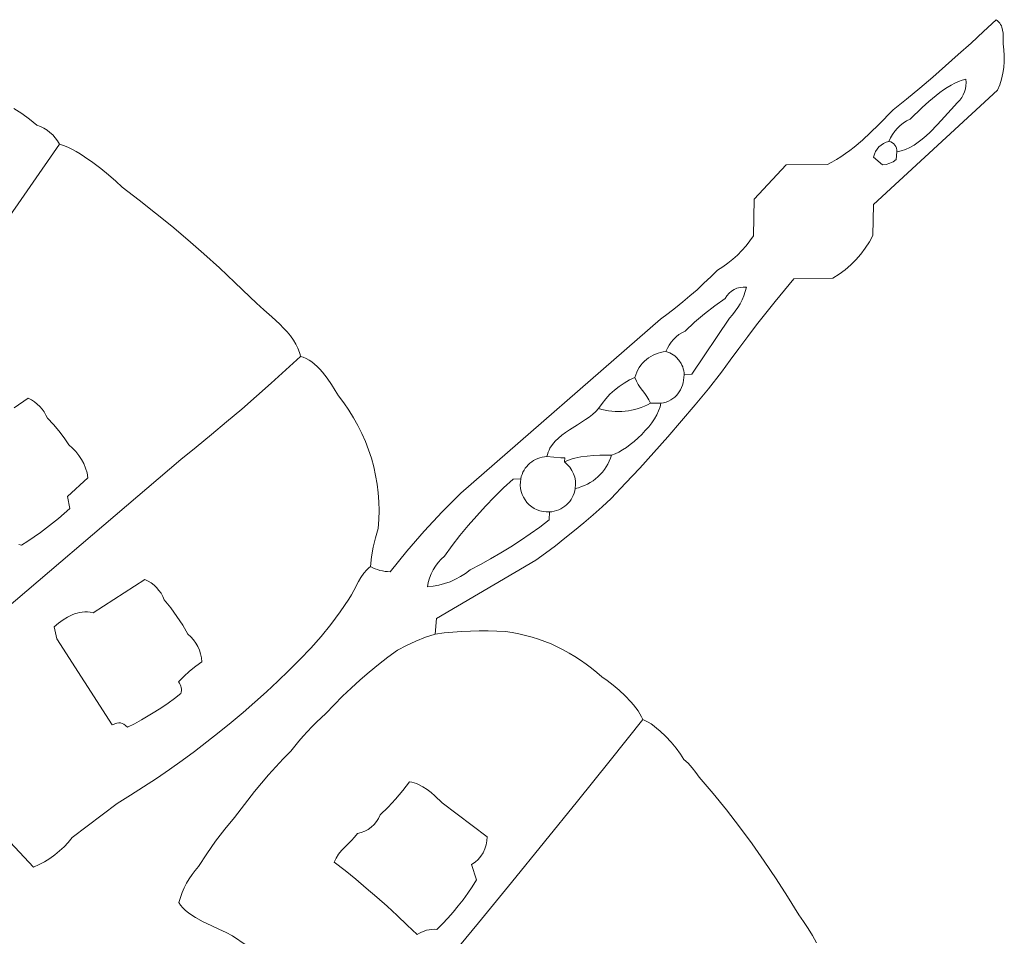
# Model space of a CAD drawing. Header units: inches. Extents: x 37.2 to 70.6, y 17.4 to 61.6.
# Tile 15 of 15: x 57.7 to 70.1, y 40.1 to 51.6. Entities that reach past the tile are written whole.
import ezdxf

# ---------------------------------------------------------------- set-up
doc = ezdxf.new("R2010")
doc.units = ezdxf.units.IN
doc.header["$MEASUREMENT"] = 0
doc.layers.add('10_CLOSED_AREAS', color=7, linetype='CONTINUOUS', lineweight=18)

msp = doc.modelspace()

# ---------------------------------------------------------------- linework, layer by layer
at = {"layer": '10_CLOSED_AREAS'}
for points in [[(60.584, 39.989), (60.413, 40.105), (60.333, 40.145), (60.241, 40.187), (60.142, 40.233), (60.042, 40.282), (59.946, 40.335), (59.901, 40.363), (59.86, 40.393), (59.822, 40.423), (59.789, 40.455), (59.761, 40.488), (59.738, 40.523), (59.758, 40.585), (59.78, 40.646), (59.806, 40.705), (59.836, 40.763), (59.869, 40.819), (59.905, 40.873), (59.944, 40.925), (59.986, 40.974), (60.09, 41.134), (60.2, 41.29), (60.316, 41.442), (60.437, 41.589), (60.518, 41.698), (60.602, 41.806), (60.687, 41.912), (60.774, 42.017), (60.863, 42.12), (60.954, 42.221), (61.047, 42.321), (61.141, 42.419), (61.191, 42.483), (61.242, 42.545), (61.294, 42.606), (61.349, 42.666), (61.404, 42.724), (61.462, 42.781), (61.52, 42.836), (61.581, 42.89), (61.683, 42.999), (61.789, 43.106), (61.897, 43.209), (62.008, 43.31), (62.122, 43.408), (62.238, 43.503), (62.357, 43.594), (62.478, 43.683), (62.592, 43.743), (62.709, 43.797), (62.829, 43.845), (62.951, 43.886), (62.964, 44.081), (64.21, 44.81), (64.333, 44.9), (64.455, 44.992), (64.575, 45.086), (64.693, 45.182), (64.81, 45.28), (64.926, 45.379), (65.039, 45.481), (65.152, 45.584), (65.333, 45.774), (65.512, 45.965), (65.689, 46.16), (65.863, 46.356), (66.035, 46.555), (66.204, 46.756), (66.371, 46.959), (66.535, 47.164), (66.642, 47.315), (66.752, 47.464), (66.863, 47.613), (66.975, 47.76), (67.09, 47.905), (67.206, 48.05), (67.324, 48.193), (67.443, 48.334), (67.93, 48.342), (68.009, 48.392), (68.083, 48.448), (68.153, 48.509), (68.219, 48.575), (68.28, 48.645), (68.336, 48.719), (68.387, 48.797), (68.432, 48.879), (68.438, 49.264), (69.993, 50.697), (70.02, 50.767), (70.043, 50.838), (70.059, 50.91), (70.071, 50.983), (70.077, 51.057), (70.077, 51.131), (70.072, 51.205), (70.061, 51.279), (70.062, 51.371), (70.061, 51.412), (70.056, 51.451), (70.047, 51.487), (70.04, 51.504), (70.031, 51.52), (70.02, 51.536), (70.007, 51.552), (69.991, 51.567), (69.973, 51.581), (69.817, 51.434), (69.66, 51.289), (69.501, 51.145), (69.341, 51.003), (69.18, 50.863), (69.017, 50.724), (68.853, 50.586), (68.687, 50.45), (68.5, 50.263), (68.401, 50.168), (68.3, 50.074), (68.195, 49.985), (68.141, 49.943), (68.087, 49.903), (68.031, 49.865), (67.975, 49.83), (67.918, 49.798), (67.861, 49.769), (67.347, 49.763), (66.944, 49.334), (66.937, 48.874), (66.891, 48.809), (66.842, 48.747), (66.79, 48.688), (66.735, 48.632), (66.677, 48.58), (66.615, 48.53), (66.551, 48.484), (66.484, 48.442), (66.401, 48.36), (66.315, 48.279), (66.229, 48.199), (66.14, 48.122), (66.051, 48.046), (65.96, 47.971), (65.867, 47.899), (65.773, 47.828), (63.272, 45.651), (63.153, 45.535), (63.037, 45.416), (62.923, 45.296), (62.812, 45.174), (62.702, 45.049), (62.594, 44.923), (62.489, 44.795), (62.386, 44.666), (62.354, 44.667), (62.321, 44.67), (62.29, 44.676), (62.258, 44.683), (62.228, 44.692), (62.197, 44.703), (62.168, 44.716), (62.139, 44.73), (62.116, 44.712), (62.094, 44.691), (62.055, 44.646), (62.019, 44.595), (61.987, 44.542), (61.929, 44.43), (61.9, 44.375), (61.87, 44.322), (61.76, 44.162), (61.643, 44.006), (61.52, 43.855), (61.392, 43.708), (61.256, 43.568), (61.118, 43.43), (60.978, 43.295), (60.835, 43.162), (60.691, 43.031), (60.544, 42.903), (60.395, 42.778), (60.244, 42.655), (60.091, 42.534), (59.936, 42.416), (59.779, 42.301), (59.62, 42.188), (59.459, 42.078), (59.297, 41.97), (59.132, 41.866), (58.966, 41.764), (58.405, 41.335), (58.355, 41.276), (58.301, 41.221), (58.245, 41.168), (58.185, 41.12), (58.122, 41.075), (58.056, 41.034), (57.988, 40.997), (57.918, 40.965), (57.567, 41.342)], [(57.511, 48.96), (57.875, 49.493), (58.243, 50.023), (58.219, 50.064), (58.191, 50.103), (58.16, 50.138), (58.125, 50.17), (58.088, 50.199), (58.048, 50.224), (58.005, 50.245), (57.96, 50.261), (57.869, 50.336), (57.773, 50.404), (57.673, 50.467)], [(57.009, 43.724), (59.764, 46.072), (59.957, 46.227), (60.148, 46.384), (60.337, 46.542), (60.526, 46.702), (60.712, 46.864), (60.897, 47.028), (61.08, 47.193), (61.262, 47.36), (61.257, 47.387), (61.25, 47.413), (61.231, 47.465), (61.205, 47.517), (61.173, 47.568), (61.136, 47.619), (61.095, 47.669), (61.051, 47.718), (61.004, 47.766), (60.905, 47.859), (60.805, 47.947), (60.711, 48.03), (60.628, 48.108), (60.439, 48.291), (60.247, 48.472), (60.052, 48.649), (59.853, 48.822), (59.652, 48.993), (59.448, 49.159), (59.241, 49.322), (59.031, 49.482), (58.948, 49.557), (58.857, 49.636), (58.761, 49.716), (58.66, 49.793), (58.557, 49.865), (58.505, 49.899), (58.452, 49.93), (58.4, 49.958), (58.347, 49.983), (58.295, 50.005), (58.243, 50.023), (57.875, 49.493), (57.511, 48.96)], [(57.567, 41.342), (57.918, 40.965), (57.988, 40.997), (58.056, 41.034), (58.122, 41.075), (58.185, 41.12), (58.245, 41.168), (58.301, 41.221), (58.355, 41.276), (58.405, 41.335), (58.966, 41.764), (59.132, 41.866), (59.297, 41.97), (59.459, 42.078), (59.62, 42.188), (59.779, 42.301), (59.936, 42.416), (60.091, 42.534), (60.244, 42.655), (60.395, 42.778), (60.544, 42.903), (60.691, 43.031), (60.835, 43.162), (60.978, 43.295), (61.118, 43.43), (61.256, 43.568), (61.392, 43.708), (61.52, 43.855), (61.643, 44.006), (61.76, 44.162), (61.87, 44.322), (61.9, 44.375), (61.929, 44.43), (61.987, 44.542), (62.019, 44.595), (62.055, 44.646), (62.094, 44.691), (62.116, 44.712), (62.139, 44.73), (62.152, 44.852), (62.173, 44.972), (62.201, 45.09), (62.235, 45.207), (62.244, 45.32), (62.246, 45.431), (62.243, 45.543), (62.235, 45.654), (62.222, 45.764), (62.203, 45.873), (62.179, 45.981), (62.15, 46.088), (62.115, 46.193), (62.076, 46.297), (62.032, 46.398), (61.982, 46.498), (61.928, 46.595), (61.869, 46.689), (61.805, 46.781), (61.737, 46.871), (61.697, 46.938), (61.65, 47.013), (61.596, 47.09), (61.537, 47.166), (61.505, 47.202), (61.473, 47.236), (61.439, 47.267), (61.405, 47.294), (61.37, 47.318), (61.334, 47.337), (61.298, 47.352), (61.262, 47.36), (61.08, 47.193), (60.897, 47.028), (60.712, 46.864), (60.526, 46.702), (60.337, 46.542), (60.148, 46.384), (59.957, 46.227), (59.764, 46.072), (57.009, 43.724)], [(57.676, 46.721), (57.853, 46.841), (57.893, 46.82), (57.93, 46.795), (57.965, 46.767), (57.997, 46.737), (58.026, 46.703), (58.053, 46.667), (58.075, 46.629), (58.095, 46.588), (58.168, 46.51), (58.236, 46.429), (58.301, 46.343), (58.36, 46.255), (58.407, 46.215), (58.449, 46.172), (58.488, 46.124), (58.521, 46.073), (58.549, 46.02), (58.571, 45.963), (58.589, 45.905), (58.6, 45.844), (58.343, 45.607), (58.373, 45.46), (58.302, 45.396), (58.23, 45.333), (58.157, 45.273), (58.082, 45.214), (58.006, 45.157), (57.928, 45.102), (57.849, 45.049), (57.769, 44.998), (57.736, 45.008)], [(63.075, 39.762), (63.491, 40.267), (63.906, 40.774), (64.319, 41.282), (64.731, 41.792), (65.14, 42.303), (65.548, 42.815), (65.533, 42.85), (65.514, 42.886), (65.491, 42.923), (65.464, 42.96), (65.434, 42.998), (65.401, 43.036), (65.33, 43.111), (65.255, 43.182), (65.178, 43.247), (65.104, 43.303), (65.036, 43.348), (64.973, 43.404), (64.907, 43.459), (64.84, 43.51), (64.771, 43.559), (64.7, 43.605), (64.627, 43.648), (64.553, 43.688), (64.478, 43.726), (64.401, 43.761), (64.323, 43.792), (64.243, 43.821), (64.163, 43.847), (64.081, 43.869), (63.999, 43.889), (63.915, 43.905), (63.831, 43.918), (63.721, 43.922), (63.611, 43.924), (63.5, 43.924), (63.39, 43.921), (63.28, 43.916), (63.17, 43.909), (63.06, 43.899), (62.951, 43.886), (62.829, 43.845), (62.709, 43.797), (62.592, 43.743), (62.478, 43.683), (62.357, 43.594), (62.238, 43.503), (62.122, 43.408), (62.008, 43.31), (61.897, 43.209), (61.789, 43.106), (61.683, 42.999), (61.581, 42.89), (61.52, 42.836), (61.462, 42.781), (61.404, 42.724), (61.349, 42.666), (61.294, 42.606), (61.242, 42.545), (61.191, 42.483), (61.141, 42.419), (61.047, 42.321), (60.954, 42.221), (60.863, 42.12), (60.774, 42.017), (60.687, 41.912), (60.602, 41.806), (60.518, 41.698), (60.437, 41.589), (60.316, 41.442), (60.2, 41.29), (60.09, 41.134), (59.986, 40.974), (59.944, 40.925), (59.905, 40.873), (59.869, 40.819), (59.836, 40.763), (59.806, 40.705), (59.78, 40.646), (59.758, 40.585), (59.738, 40.523), (59.761, 40.488), (59.789, 40.455), (59.822, 40.423), (59.86, 40.393), (59.901, 40.363), (59.946, 40.335), (60.042, 40.282), (60.142, 40.233), (60.241, 40.187), (60.333, 40.145), (60.413, 40.105), (60.584, 39.989)], [(67.724, 40.017), (67.674, 40.108), (67.62, 40.197), (67.563, 40.284), (67.502, 40.369), (67.363, 40.596), (67.22, 40.82), (67.071, 41.041), (66.918, 41.258), (66.76, 41.472), (66.597, 41.682), (66.429, 41.889), (66.256, 42.091), (66.215, 42.153), (66.169, 42.211), (66.119, 42.266), (66.064, 42.315), (66.021, 42.382), (65.967, 42.455), (65.905, 42.53), (65.836, 42.603), (65.764, 42.672), (65.727, 42.704), (65.69, 42.733), (65.654, 42.759), (65.618, 42.782), (65.582, 42.8), (65.548, 42.815), (65.14, 42.303), (64.731, 41.792), (64.319, 41.282), (63.906, 40.774), (63.491, 40.267), (63.075, 39.762)]]:
    msp.add_lwpolyline(points, dxfattribs=at)
for points in [[(68.73, 49.925), (68.723, 49.828), (68.684, 49.802), (68.642, 49.782), (68.598, 49.769), (68.552, 49.763), (68.44, 49.86), (68.45, 49.896), (68.464, 49.93), (68.483, 49.96), (68.506, 49.988), (68.533, 50.011), (68.563, 50.031), (68.597, 50.045), (68.632, 50.055), (68.653, 50.1), (68.678, 50.143), (68.707, 50.183), (68.739, 50.221), (68.774, 50.255), (68.812, 50.286), (68.853, 50.313), (68.897, 50.337), (69.048, 50.48), (69.133, 50.557), (69.223, 50.632), (69.269, 50.668), (69.316, 50.702), (69.363, 50.733), (69.41, 50.761), (69.457, 50.786), (69.504, 50.807), (69.551, 50.823), (69.597, 50.834), (69.599, 50.794), (69.597, 50.754), (69.59, 50.714), (69.579, 50.676), (69.563, 50.639), (69.543, 50.605), (69.519, 50.572), (69.491, 50.543), (69.412, 50.458), (69.329, 50.364), (69.24, 50.267), (69.147, 50.172), (69.099, 50.127), (69.049, 50.085), (68.998, 50.046), (68.947, 50.011), (68.894, 49.981), (68.84, 49.956), (68.786, 49.937)], [(68.632, 50.055), (68.655, 50.049), (68.675, 50.039), (68.692, 50.026), (68.707, 50.01), (68.719, 49.991), (68.726, 49.97), (68.73, 49.948), (68.73, 49.925), (68.786, 49.937), (68.84, 49.956), (68.894, 49.981), (68.947, 50.011), (68.998, 50.046), (69.049, 50.085), (69.099, 50.127), (69.147, 50.172), (69.24, 50.267), (69.329, 50.364), (69.412, 50.458), (69.491, 50.543), (69.519, 50.572), (69.543, 50.605), (69.563, 50.639), (69.579, 50.676), (69.59, 50.714), (69.597, 50.754), (69.599, 50.794), (69.597, 50.834), (69.551, 50.823), (69.504, 50.807), (69.457, 50.786), (69.41, 50.761), (69.363, 50.733), (69.316, 50.702), (69.269, 50.668), (69.223, 50.632), (69.133, 50.557), (69.048, 50.48), (68.897, 50.337), (68.853, 50.313), (68.812, 50.286), (68.774, 50.255), (68.739, 50.221), (68.707, 50.183), (68.678, 50.143), (68.653, 50.1)], [(68.73, 49.925), (68.73, 49.948), (68.726, 49.97), (68.719, 49.991), (68.707, 50.01), (68.692, 50.026), (68.675, 50.039), (68.655, 50.049), (68.632, 50.055), (68.597, 50.045), (68.563, 50.031), (68.533, 50.011), (68.506, 49.988), (68.483, 49.96), (68.464, 49.93), (68.45, 49.896), (68.44, 49.86), (68.552, 49.763), (68.598, 49.769), (68.642, 49.782), (68.684, 49.802), (68.723, 49.828)], [(64.379, 45.415), (64.375, 45.315), (64.258, 45.226), (64.14, 45.14), (64.019, 45.057), (63.896, 44.977), (63.771, 44.901), (63.644, 44.827), (63.516, 44.756), (63.386, 44.689), (63.327, 44.645), (63.266, 44.605), (63.202, 44.571), (63.136, 44.541), (63.068, 44.517), (62.997, 44.497), (62.926, 44.484), (62.853, 44.475), (62.863, 44.531), (62.879, 44.586), (62.899, 44.638), (62.923, 44.689), (62.952, 44.737), (62.986, 44.782), (63.023, 44.824), (63.064, 44.863), (63.161, 44.993), (63.26, 45.121), (63.363, 45.246), (63.469, 45.367), (63.579, 45.487), (63.691, 45.603), (63.806, 45.716), (63.925, 45.827), (64.021, 45.828), (64.028, 45.857), (64.037, 45.885), (64.049, 45.912), (64.062, 45.938), (64.078, 45.962), (64.096, 45.984), (64.115, 46.005), (64.136, 46.025), (64.158, 46.043), (64.182, 46.058), (64.207, 46.072), (64.233, 46.084), (64.26, 46.093), (64.289, 46.101), (64.318, 46.106), (64.347, 46.108), (64.355, 46.136), (64.364, 46.163), (64.375, 46.188), (64.387, 46.213), (64.417, 46.258), (64.452, 46.301), (64.492, 46.34), (64.536, 46.377), (64.582, 46.412), (64.631, 46.445), (64.731, 46.508), (64.83, 46.571), (64.876, 46.604), (64.92, 46.637), (64.96, 46.673), (64.996, 46.711), (65.039, 46.774), (65.087, 46.833), (65.138, 46.889), (65.194, 46.94), (65.253, 46.987), (65.316, 47.03), (65.382, 47.068), (65.451, 47.101), (65.461, 47.134), (65.474, 47.165), (65.489, 47.196), (65.506, 47.224), (65.526, 47.252), (65.547, 47.278), (65.57, 47.302), (65.595, 47.324), (65.621, 47.344), (65.649, 47.362), (65.678, 47.379), (65.708, 47.393), (65.74, 47.404), (65.772, 47.414), (65.806, 47.421), (65.84, 47.425), (65.858, 47.467), (65.88, 47.506), (65.905, 47.543), (65.934, 47.577), (65.966, 47.608), (66.001, 47.636), (66.039, 47.66), (66.08, 47.681), (66.199, 47.791), (66.323, 47.896), (66.451, 47.996), (66.583, 48.09), (66.604, 48.124), (66.63, 48.154), (66.66, 48.18), (66.693, 48.201), (66.729, 48.216), (66.767, 48.227), (66.806, 48.232), (66.847, 48.231), (66.832, 48.176), (66.814, 48.124), (66.792, 48.072), (66.767, 48.022), (66.739, 47.974), (66.707, 47.928), (66.672, 47.885), (66.635, 47.843), (66.165, 47.14), (66.067, 47.133), (66.065, 47.098), (66.061, 47.065), (66.054, 47.033), (66.045, 47.002), (66.035, 46.973), (66.022, 46.945), (66.007, 46.919), (65.989, 46.895), (65.97, 46.873), (65.949, 46.852), (65.925, 46.834), (65.9, 46.818), (65.872, 46.804), (65.842, 46.792), (65.81, 46.783), (65.775, 46.776), (65.765, 46.73), (65.747, 46.682), (65.724, 46.633), (65.695, 46.583), (65.661, 46.533), (65.623, 46.483), (65.581, 46.434), (65.537, 46.387), (65.49, 46.342), (65.442, 46.299), (65.393, 46.259), (65.344, 46.223), (65.295, 46.191), (65.248, 46.164), (65.202, 46.143), (65.158, 46.127), (65.145, 46.088), (65.129, 46.05), (65.111, 46.014), (65.091, 45.979), (65.068, 45.946), (65.043, 45.914), (65.017, 45.884), (64.988, 45.856), (64.958, 45.83), (64.926, 45.806), (64.892, 45.784), (64.857, 45.764), (64.821, 45.747), (64.783, 45.732), (64.744, 45.719), (64.704, 45.709), (64.699, 45.679), (64.69, 45.65), (64.679, 45.622), (64.666, 45.596), (64.651, 45.571), (64.634, 45.547), (64.615, 45.525), (64.594, 45.504), (64.572, 45.486), (64.548, 45.469), (64.522, 45.454), (64.496, 45.442), (64.468, 45.431), (64.439, 45.423), (64.409, 45.418)], [(65.84, 47.425), (65.864, 47.417), (65.888, 47.408), (65.91, 47.396), (65.931, 47.383), (65.951, 47.369), (65.969, 47.353), (66.002, 47.317), (66.029, 47.276), (66.04, 47.254), (66.049, 47.231), (66.057, 47.208), (66.062, 47.183), (66.066, 47.158), (66.067, 47.133), (66.165, 47.14), (66.635, 47.843), (66.672, 47.885), (66.707, 47.928), (66.739, 47.974), (66.767, 48.022), (66.792, 48.072), (66.814, 48.124), (66.832, 48.176), (66.847, 48.231), (66.806, 48.232), (66.767, 48.227), (66.729, 48.216), (66.693, 48.201), (66.66, 48.18), (66.63, 48.154), (66.604, 48.124), (66.583, 48.09), (66.451, 47.996), (66.323, 47.896), (66.199, 47.791), (66.08, 47.681), (66.039, 47.66), (66.001, 47.636), (65.966, 47.608), (65.934, 47.577), (65.905, 47.543), (65.88, 47.506), (65.858, 47.467)], [(66.067, 47.133), (66.066, 47.158), (66.062, 47.183), (66.057, 47.208), (66.049, 47.231), (66.04, 47.254), (66.029, 47.276), (66.002, 47.317), (65.969, 47.353), (65.951, 47.369), (65.931, 47.383), (65.91, 47.396), (65.888, 47.408), (65.864, 47.417), (65.84, 47.425), (65.806, 47.421), (65.772, 47.414), (65.74, 47.404), (65.708, 47.393), (65.678, 47.379), (65.649, 47.362), (65.621, 47.344), (65.595, 47.324), (65.57, 47.302), (65.547, 47.278), (65.526, 47.252), (65.506, 47.224), (65.489, 47.196), (65.474, 47.165), (65.461, 47.134), (65.451, 47.101), (65.469, 47.054), (65.492, 47.012), (65.518, 46.972), (65.546, 46.935), (65.575, 46.898), (65.602, 46.86), (65.626, 46.82), (65.645, 46.776), (65.775, 46.776), (65.81, 46.783), (65.842, 46.792), (65.872, 46.804), (65.9, 46.818), (65.925, 46.834), (65.949, 46.852), (65.97, 46.873), (65.989, 46.895), (66.007, 46.919), (66.022, 46.945), (66.035, 46.973), (66.045, 47.002), (66.054, 47.033), (66.061, 47.065), (66.065, 47.098)], [(65.645, 46.776), (65.626, 46.82), (65.602, 46.86), (65.575, 46.898), (65.546, 46.935), (65.518, 46.972), (65.492, 47.012), (65.469, 47.054), (65.451, 47.101), (65.382, 47.068), (65.316, 47.03), (65.253, 46.987), (65.194, 46.94), (65.138, 46.889), (65.087, 46.833), (65.039, 46.774), (64.996, 46.711), (65.037, 46.699), (65.078, 46.69), (65.119, 46.682), (65.161, 46.677), (65.202, 46.674), (65.244, 46.672), (65.286, 46.673), (65.327, 46.676), (65.369, 46.682), (65.41, 46.689), (65.45, 46.698), (65.491, 46.71), (65.53, 46.723), (65.569, 46.739), (65.608, 46.756)], [(64.996, 46.711), (64.96, 46.673), (64.92, 46.637), (64.876, 46.604), (64.83, 46.571), (64.731, 46.508), (64.631, 46.445), (64.582, 46.412), (64.536, 46.377), (64.492, 46.34), (64.452, 46.301), (64.417, 46.258), (64.387, 46.213), (64.375, 46.188), (64.364, 46.163), (64.355, 46.136), (64.347, 46.108), (64.522, 46.094), (64.574, 46.093), (64.567, 46.041), (64.598, 46.056), (64.63, 46.068), (64.664, 46.08), (64.7, 46.089), (64.775, 46.104), (64.854, 46.115), (64.934, 46.121), (65.012, 46.125), (65.158, 46.127), (65.202, 46.143), (65.248, 46.164), (65.295, 46.191), (65.344, 46.223), (65.393, 46.259), (65.442, 46.299), (65.49, 46.342), (65.537, 46.387), (65.581, 46.434), (65.623, 46.483), (65.661, 46.533), (65.695, 46.583), (65.724, 46.633), (65.747, 46.682), (65.765, 46.73), (65.775, 46.776), (65.645, 46.776), (65.608, 46.756), (65.569, 46.739), (65.53, 46.723), (65.491, 46.71), (65.45, 46.698), (65.41, 46.689), (65.369, 46.682), (65.327, 46.676), (65.286, 46.673), (65.244, 46.672), (65.202, 46.674), (65.161, 46.677), (65.119, 46.682), (65.078, 46.69), (65.037, 46.699)], [(64.704, 45.709), (64.744, 45.719), (64.783, 45.732), (64.821, 45.747), (64.857, 45.764), (64.892, 45.784), (64.926, 45.806), (64.958, 45.83), (64.988, 45.856), (65.017, 45.884), (65.043, 45.914), (65.068, 45.946), (65.091, 45.979), (65.111, 46.014), (65.129, 46.05), (65.145, 46.088), (65.158, 46.127), (65.012, 46.125), (64.934, 46.121), (64.854, 46.115), (64.775, 46.104), (64.7, 46.089), (64.664, 46.08), (64.63, 46.068), (64.598, 46.056), (64.567, 46.041), (64.604, 46.01), (64.635, 45.975), (64.661, 45.936), (64.682, 45.894), (64.697, 45.85), (64.706, 45.804), (64.708, 45.757)], [(64.099, 45.534), (64.127, 45.506), (64.158, 45.481), (64.19, 45.46), (64.225, 45.442), (64.262, 45.429), (64.3, 45.42), (64.339, 45.415), (64.379, 45.415), (64.409, 45.418), (64.439, 45.423), (64.468, 45.431), (64.496, 45.442), (64.522, 45.454), (64.548, 45.469), (64.572, 45.486), (64.594, 45.504), (64.615, 45.525), (64.634, 45.547), (64.651, 45.571), (64.666, 45.596), (64.679, 45.622), (64.69, 45.65), (64.699, 45.679), (64.704, 45.709), (64.708, 45.757), (64.706, 45.804), (64.697, 45.85), (64.682, 45.894), (64.661, 45.936), (64.635, 45.975), (64.604, 46.01), (64.567, 46.041), (64.574, 46.093), (64.522, 46.094), (64.347, 46.108), (64.318, 46.106), (64.289, 46.101), (64.26, 46.093), (64.233, 46.084), (64.207, 46.072), (64.182, 46.058), (64.158, 46.043), (64.136, 46.025), (64.115, 46.005), (64.096, 45.984), (64.078, 45.962), (64.062, 45.938), (64.049, 45.912), (64.037, 45.885), (64.028, 45.857), (64.021, 45.828), (64.016, 45.789), (64.015, 45.749), (64.018, 45.71), (64.026, 45.672), (64.038, 45.635), (64.055, 45.6), (64.075, 45.566)], [(64.375, 45.315), (64.379, 45.415), (64.339, 45.415), (64.3, 45.42), (64.262, 45.429), (64.225, 45.442), (64.19, 45.46), (64.158, 45.481), (64.127, 45.506), (64.099, 45.534), (64.075, 45.566), (64.055, 45.6), (64.038, 45.635), (64.026, 45.672), (64.018, 45.71), (64.015, 45.749), (64.016, 45.789), (64.021, 45.828), (63.925, 45.827), (63.806, 45.716), (63.691, 45.603), (63.579, 45.487), (63.469, 45.367), (63.363, 45.246), (63.26, 45.121), (63.161, 44.993), (63.064, 44.863), (63.023, 44.824), (62.986, 44.782), (62.952, 44.737), (62.923, 44.689), (62.899, 44.638), (62.879, 44.586), (62.863, 44.531), (62.853, 44.475), (62.926, 44.484), (62.997, 44.497), (63.068, 44.517), (63.136, 44.541), (63.202, 44.571), (63.266, 44.605), (63.327, 44.645), (63.386, 44.689), (63.516, 44.756), (63.644, 44.827), (63.771, 44.901), (63.896, 44.977), (64.019, 45.057), (64.14, 45.14), (64.258, 45.226)], [(58.665, 44.151), (59.314, 44.568), (59.355, 44.548), (59.393, 44.525), (59.429, 44.497), (59.461, 44.467), (59.49, 44.433), (59.516, 44.396), (59.538, 44.357), (59.556, 44.315), (59.638, 44.213), (59.715, 44.107), (59.787, 43.997), (59.853, 43.884), (59.89, 43.85), (59.923, 43.813), (59.952, 43.773), (59.976, 43.73), (59.996, 43.685), (60.012, 43.638), (60.023, 43.589), (60.028, 43.539), (59.95, 43.483), (59.874, 43.421), (59.803, 43.355), (59.736, 43.285), (59.748, 43.269), (59.757, 43.252), (59.764, 43.234), (59.769, 43.216), (59.772, 43.197), (59.772, 43.178), (59.769, 43.159), (59.765, 43.14), (59.686, 43.079), (59.605, 43.021), (59.524, 42.965), (59.44, 42.911), (59.356, 42.859), (59.27, 42.809), (59.182, 42.762), (59.094, 42.717), (59.071, 42.74), (59.049, 42.757), (59.029, 42.767), (59.008, 42.772), (58.987, 42.772), (58.963, 42.768), (58.905, 42.75), (58.21, 43.824), (58.178, 43.974), (58.233, 44.02), (58.289, 44.062), (58.346, 44.098), (58.404, 44.128), (58.434, 44.139), (58.464, 44.149), (58.496, 44.156), (58.527, 44.16), (58.56, 44.162), (58.594, 44.162), (58.629, 44.158)], [(62.262, 41.621), (62.361, 41.717), (62.454, 41.819), (62.543, 41.925), (62.626, 42.036), (62.656, 42.03), (62.685, 42.022), (62.714, 42.012), (62.742, 42), (62.796, 41.971), (62.849, 41.937), (62.899, 41.899), (62.947, 41.857), (63.037, 41.771), (63.6, 41.347), (63.597, 41.294), (63.587, 41.243), (63.571, 41.193), (63.549, 41.146), (63.521, 41.103), (63.487, 41.063), (63.449, 41.027), (63.405, 40.997), (63.467, 40.805), (63.414, 40.721), (63.358, 40.638), (63.299, 40.558), (63.238, 40.479), (63.175, 40.402), (63.109, 40.328), (63.041, 40.255), (62.97, 40.185), (62.937, 40.187), (62.905, 40.186), (62.872, 40.182), (62.841, 40.175), (62.81, 40.165), (62.78, 40.153), (62.751, 40.138), (62.723, 40.12), (62.599, 40.24), (62.473, 40.358), (62.346, 40.475), (62.217, 40.59), (62.086, 40.702), (61.954, 40.813), (61.82, 40.922), (61.684, 41.029), (61.695, 41.055), (61.708, 41.08), (61.739, 41.128), (61.776, 41.173), (61.816, 41.215), (61.9, 41.299), (61.94, 41.342), (61.977, 41.386), (62.024, 41.398), (62.068, 41.416), (62.11, 41.439), (62.149, 41.467), (62.184, 41.5), (62.215, 41.536), (62.241, 41.577)]]:
    msp.add_lwpolyline(points, close=True, dxfattribs=at)

doc.saveas('drawing.dxf')
